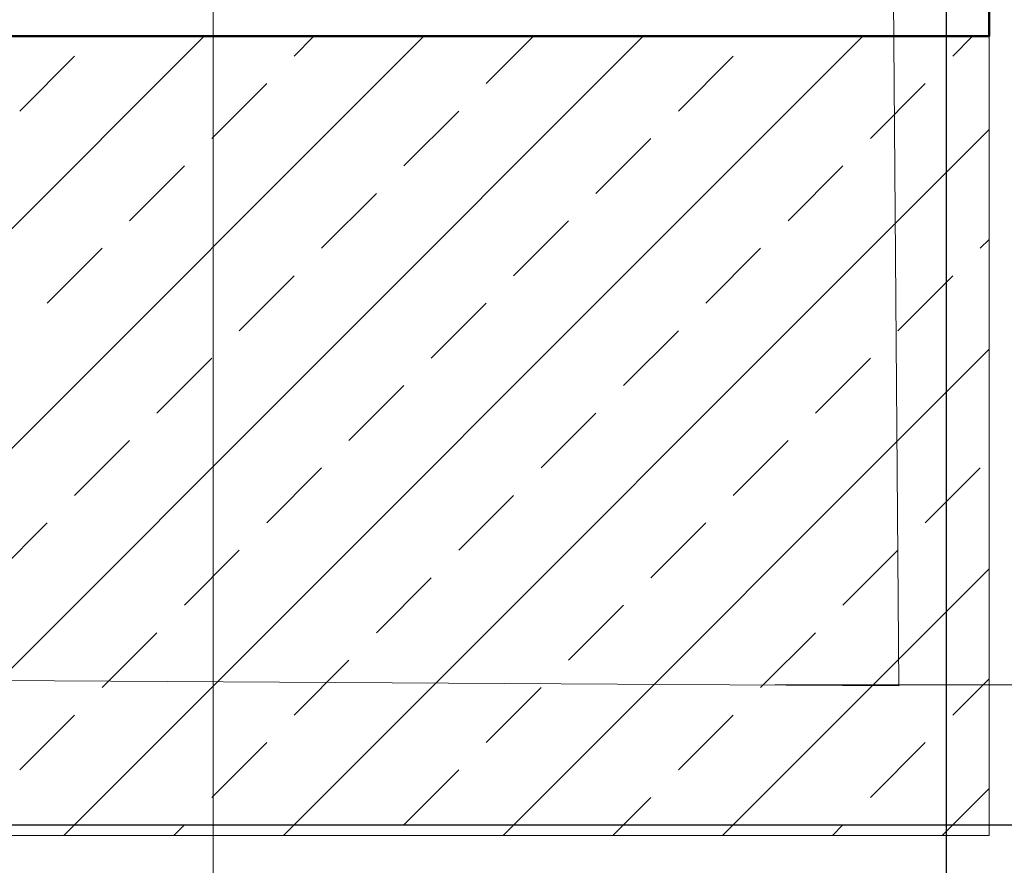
# Model space of a CAD drawing. Header units: millimetres. Extents: x -7161 to 110057, y -144197 to 43481.
# Tile 19 of 30: x 53451 to 55465, y -2232 to -504. Entities that reach past the tile are written whole.
import ezdxf

# ---------------------------------------------------------------- set-up
doc = ezdxf.new("R2010")
doc.units = ezdxf.units.MM
for name, color, linetype, lineweight in [('Каркас', 130, 'Continuous', 50), ('Несущие стены', 10, 'Continuous', 40), ('Обмерные чертежи _09_02_2026_ 3 эт_dwg', 8, 'Continuous', 9), ('Оси', 7, 'Continuous', 9), ('Плита', 7, 'Continuous', 9), ('Размеры', 7, 'Continuous', 9), ('Штриховка', 7, 'Continuous', 9)]:
    doc.layers.add(name, color=color, linetype=linetype, lineweight=lineweight)

# ---------------------------------------------------------------- blocks, each defined once
blk = doc.blocks.new('Обмерные чертежи _09_02_2026_ 3 эт_dwg_ось сокольники-2039262-Cхема демонтажа сборных ребристых плит перекрытия 3 этажа в осях _Г-Ж_1-3 и Г-Ж_10-12_')
at = {"layer": 'Оси', "color": 250, "lineweight": 30, "flags": 128}
for points in [[(-452017.7, 84678), (-452017.7, 80156.6), (-452017.7, 63892), (-452017.7, 56540.4), (-452017.7, 51884.2), (-452017.7, 45174.3), (-452017.7, 43179.1), (-452017.7, 36624.4), (-452017.7, 36124.4)], [(-445519.6, 41586.2), (-452017.7, 41586.2), (-455016.1, 41586.2), (-459017.2, 41586.2), (-462418.1, 41586.2), (-470317, 41586.2), (-482815.7, 41586.2), (-490714.2, 41586.2), (-493712.8, 41586.2), (-497864.2, 41586.2), (-500863.6, 41586.2), (-507364, 41586.2), (-513024.9, 41586.2), (-513524.9, 41586.2)]]:
    blk.add_lwpolyline(points, dxfattribs=at)
blk = doc.blocks.new('Обмерные чертежи _09_02_2026_ 3 эт_dwg-2039254-Cхема демонтажа сборных ребристых плит перекрытия 3 этажа в осях _Г-Ж_1-3 и Г-Ж_10-12_')
at = {"lineweight": 9, "flags": 128}
for points in [[(-543527.2, -145187.6), (-543527.2, -153652.9), (-543527.2, -142895.1), (-543527.2, -153652.9), (-542495.9, -153652.9)], [(-543527.2, -149543.6), (-543527.2, -153652.9), (-543527.2, -147498.6)]]:
    blk.add_lwpolyline(points, dxfattribs=at)
at = {"layer": 'Каркас', "flags": 128}
blk.add_lwpolyline([(-549214, -149461.4), (-541940.3, -149461.4), (-541940.3, -149761.4), (-549214, -149761.4)], close=True, dxfattribs=at)
at = {"layer": 'Несущие стены', "color": 7, "lineweight": 9, "flags": 128}
blk.add_lwpolyline([(-583379.9, -142702.8), (-549460.7, -142702.8), (-549460.7, -142602.6), (-549023.2, -142602.6), (-549023.2, -143102.5), (-548902.8, -143102.5), (-548902.8, -143433.9), (-549021.7, -143433.9), (-548962.7, -151055.9), (-548317.3, -151055.9), (-548317.3, -151052.3), (-547715.6, -151055.9), (-546977.8, -151055.9), (-546977.8, -151060.3), (-542124.8, -151089.4), (-542183.8, -143311.4), (-542054.5, -143311.4), (-542054.5, -142712.9), (-536235.3, -142676.9), (-536235.3, -142671.9), (-535876.2, -142671.9), (-536005.5, -118620.8)], dxfattribs=at)
at = {"layer": 'Плита', "flags": 128}
blk.add_lwpolyline([(-542715.4, -139221.9), (-541940.3, -139235.8), (-541940.3, -151395.1), (-549210.9, -151395.1), (-549210.9, -149477.8), (-583509.4, -149477.8), (-583509.4, -151300.1), (-591056.1, -151300.1), (-591125.1, -139072.6)], dxfattribs=at)
at = {"layer": 'Размеры'}
blk.add_line((-542378.1, -151087.5), (-540190, -151087.5), dxfattribs=at)
at = {"layer": 'Штриховка'}
for p, q in [((-545179.3, -151395.1), (-543545.6, -149761.4)), ((-544730.3, -151395.1), (-543096.6, -149761.4)), ((-544281.3, -151395.1), (-542647.6, -149761.4)), ((-543832.3, -151395.1), (-542198.5, -149761.4)), ((-543361.6, -149801.9), (-543321.1, -149761.4)), ((-542968.7, -149858), (-542872.1, -149761.4)), ((-542014.6, -149801.9), (-541974, -149761.4)), ((-543922.9, -149914.2), (-543810.6, -149801.9)), ((-542575.8, -149914.2), (-542463.6, -149801.9)), ((-543530, -149970.3), (-543417.7, -149858)), ((-542183, -149970.3), (-542070.7, -149858)), ((-543137.1, -150026.4), (-543024.9, -149914.2)), ((-543383.2, -151395.1), (-541940.3, -149952.1)), ((-542744.2, -150082.5), (-542632, -149970.3)), ((-543698.4, -150138.7), (-543586.1, -150026.4)), ((-542351.3, -150138.7), (-542239.1, -150026.4)), ((-543305.5, -150194.8), (-543193.2, -150082.5)), ((-542912.6, -150250.9), (-542800.4, -150138.7)), ((-541958.5, -150194.8), (-541940.3, -150176.6)), ((-543866.8, -150307), (-543754.5, -150194.8)), ((-542519.7, -150307), (-542407.5, -150194.8)), ((-543473.9, -150363.2), (-543361.6, -150250.9)), ((-542126.8, -150363.2), (-542014.6, -150250.9)), ((-543081, -150419.3), (-542968.7, -150307)), ((-542688.1, -150475.4), (-542575.8, -150363.2)), ((-542934.2, -151395.1), (-541940.3, -150401.2)), ((-543642.3, -150531.5), (-543530, -150419.3)), ((-542295.2, -150531.5), (-542183, -150419.3)), ((-543249.4, -150587.7), (-543137.1, -150475.4)), ((-542856.5, -150643.8), (-542744.2, -150531.5)), ((-543810.6, -150699.9), (-543698.4, -150587.7)), ((-542463.6, -150699.9), (-542351.3, -150587.7)), ((-543417.7, -150756), (-543305.5, -150643.8)), ((-542070.7, -150756), (-541958.5, -150643.8)), ((-543024.9, -150812.2), (-542912.6, -150699.9)), ((-543979, -150868.3), (-543866.8, -150756)), ((-542632, -150868.3), (-542519.7, -150756)), ((-543586.1, -150924.4), (-543473.9, -150812.2)), ((-542239.1, -150924.4), (-542126.8, -150812.2)), ((-542485.2, -151395.1), (-541940.3, -150850.2)), ((-543193.2, -150980.6), (-543081, -150868.3)), ((-542800.4, -151036.7), (-542688.1, -150924.4)), ((-543754.5, -151092.8), (-543642.3, -150980.6)), ((-542407.5, -151092.8), (-542295.2, -150980.6)), ((-543361.6, -151148.9), (-543249.4, -151036.7)), ((-542014.6, -151148.9), (-541940.3, -151074.7)), ((-542968.7, -151205.1), (-542856.5, -151092.8)), ((-543922.9, -151261.2), (-543810.6, -151148.9)), ((-542575.8, -151261.2), (-542463.6, -151148.9)), ((-543530, -151317.3), (-543417.7, -151205.1)), ((-542183, -151317.3), (-542070.7, -151205.1)), ((-543137.1, -151373.4), (-543024.9, -151261.2)), ((-542709.7, -151395.1), (-542632, -151317.3)), ((-542036.2, -151395.1), (-541940.3, -151299.2)), ((-543607.7, -151395.1), (-543586.1, -151373.4)), ((-542260.7, -151395.1), (-542239.1, -151373.4))]:
    blk.add_line(p, q, dxfattribs=at)
blk.add_blockref('Обмерные чертежи _09_02_2026_ 3 эт_dwg_ось сокольники-2039262-Cхема демонтажа сборных ребристых плит перекрытия 3 этажа в осях _Г-Ж_1-3 и Г-Ж_10-12_', (-90010.3, -192960))

msp = doc.modelspace()

# ---------------------------------------------------------------- block references
at = {"layer": 'Обмерные чертежи _09_02_2026_ 3 эт_dwg', "color": 7}
msp.add_blockref('Обмерные чертежи _09_02_2026_ 3 эт_dwg-2039254-Cхема демонтажа сборных ребристых плит перекрытия 3 этажа в осях _Г-Ж_1-3 и Г-Ж_10-12_', (597374.3, 149223.7), dxfattribs=at)

doc.saveas('drawing.dxf')
